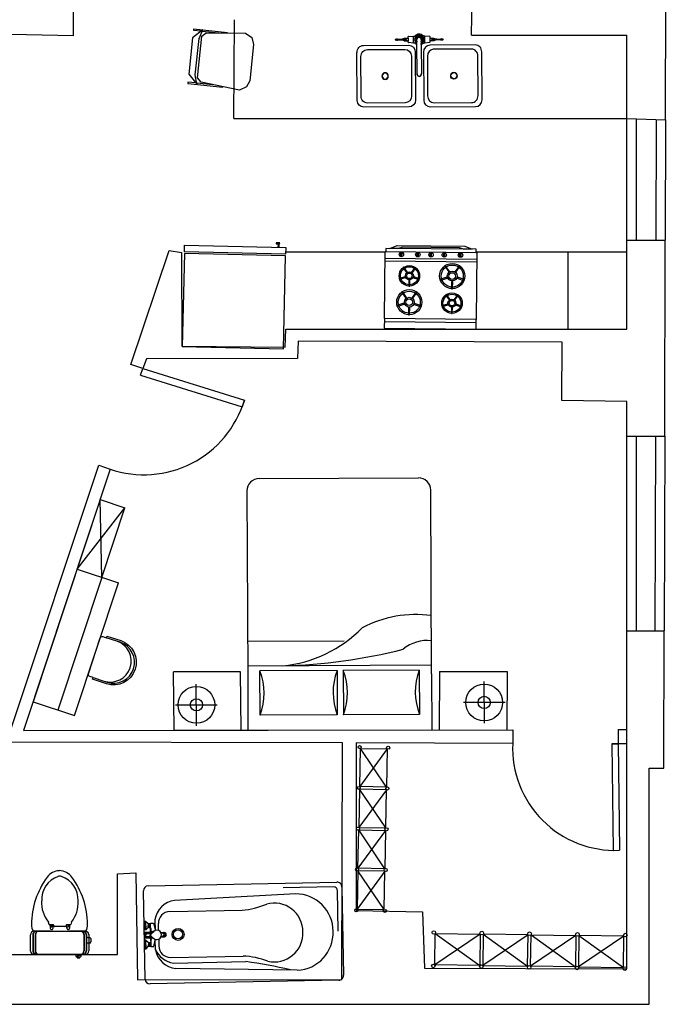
# Model space of a CAD drawing. Header units: inches. Extents: x -3371 to 2763, y -983 to 646.
# Tile 59 of 96: x 281 to 492, y 4 to 325. Entities that reach past the tile are written whole.
import ezdxf

# ---------------------------------------------------------------- set-up
doc = ezdxf.new("R2010")
doc.units = ezdxf.units.IN
doc.header["$LTSCALE"] = 12
doc.header["$MEASUREMENT"] = 0
doc.linetypes.add('DASHED', pattern=[19.05, 12.7, -6.35])
for name, color, linetype in [('3', 3, 'Continuous'), ('4', 4, 'Continuous'), ('7', 7, 'Continuous'), ('8', 8, 'Continuous'), ('C', 4, 'Continuous'), ('F', 1, 'Continuous'), ('KBH', 7, 'Continuous'), ('White', 7, 'Continuous'), ('图层1', 1, 'Continuous'), ('图层8', 8, 'Continuous')]:
    doc.layers.add(name, color=color, linetype=linetype)

msp = doc.modelspace()

# ---------------------------------------------------------------- linework, layer by layer
at = {"color": 7, "linetype": 'ByBlock'}
for p, q in [((340.42, 322), (337.14, 319.35)), ((337.46, 322.31), (337.41, 321.89)), ((337.41, 321.89), (339.95, 321.62)), ((337.46, 322.31), (348.47, 321.15)), ((339.26, 319.12), (340.42, 322)), ((340.38, 321.57), (345.46, 321.04)), ((337.14, 319.35), (335.89, 307.49)), ((338, 307.26), (339.26, 319.12)), ((338.76, 306.33), (340.2, 319.88)), ((340.2, 319.88), (341.6, 321.02)), ((341.6, 321.02), (354.44, 320.94)), ((354.44, 320.94), (356.42, 319.45)), ((356.42, 319.45), (357.05, 317.24)), ((357.05, 317.24), (355.79, 305.38)), ((335.89, 307.49), (338.54, 304.21)), ((338.54, 304.21), (338, 307.26)), ((339.9, 304.92), (338.76, 306.33)), ((355.79, 305.38), (354.72, 303.35)), ((335.62, 304.95), (335.57, 304.52)), ((335.57, 304.52), (347.01, 303.31)), ((338.16, 304.68), (335.62, 304.95)), ((343.66, 304.09), (338.58, 304.63)), ((352.47, 302.31), (339.9, 304.92)), ((354.72, 303.35), (352.47, 302.31))]:
    msp.add_line(p, q, dxfattribs=at)
at = {"color": 7}
for p, q in [((334.45, 249.49, 0), (334.5, 251.69, 0)), ((334.5, 251.69, 0), (367.55, 250.94, 0)), ((364.44, 252.47, 0), (364.43, 252.11, 0)), ((364.43, 252.11, 0), (365.54, 252.09, 0)), ((365.55, 252.44, 0), (364.44, 252.47, 0)), ((365.02, 252.1, 0), (365, 250.99, 0)), ((365, 250.99, 0), (365.35, 250.99, 0)), ((365.37, 252.09, 0), (365.02, 252.1, 0)), ((365.35, 250.99, 0), (365.37, 252.09, 0)), ((365.54, 252.09, 0), (365.55, 252.44, 0)), ((367.55, 250.94, 0), (367.5, 248.73, 0)), ((401.47, 250.61, 0), (403.89, 251.61, 0)), ((403.89, 251.61, 0), (426.01, 251.4, 0)), ((405.7, 251.03, 0), (404.33, 250.58, 0)), ((424.19, 250.85, 0), (405.7, 251.03, 0)), ((425.55, 250.38, 0), (424.19, 250.85, 0)), ((426.01, 251.4, 0), (428.41, 250.36, 0)), ((334.44, 248.94), (333.74, 218.64)), ((367.49, 248.18), (334.44, 248.94)), ((367.5, 248.73, 0), (334.45, 249.49, 0)), ((366.8, 217.88), (367.49, 248.18)), ((399.72, 227.72), (399.93, 249.58)), ((399.93, 249.58), (429.93, 249.3)), ((400.24, 250.62, 0), (400.23, 249.58, 0)), ((400.23, 249.58, 0), (429.63, 249.3, 0)), ((429.64, 250.35, 0), (400.24, 250.62, 0)), ((404.33, 250.58, 0), (401.47, 250.61, 0)), ((405.09, 247.94, -0.01), (405.1, 249.33, -0.01)), ((405.45, 247.93, -0.01), (405.47, 249.33, -0.01)), ((410.45, 247.89, -0.01), (410.46, 249.28, -0.01)), ((410.81, 247.88, -0.01), (410.83, 249.28, -0.01)), ((414.77, 247.84, -0.01), (414.78, 249.24, -0.01)), ((415.13, 247.84, -0.01), (415.15, 249.24, -0.01)), ((419.08, 247.8, -0.01), (419.1, 249.2, -0.01)), ((419.45, 247.8, -0.01), (419.46, 249.2, -0.01)), ((424.38, 247.75, -0.01), (424.39, 249.15, -0.01)), ((424.74, 247.75, -0.01), (424.75, 249.15, -0.01)), ((428.41, 250.36, 0), (425.55, 250.38, 0)), ((429.63, 249.3, 0), (429.64, 250.35, 0)), ((429.93, 249.3), (429.72, 227.43)), ((429.9, 246.18), (399.9, 246.46)), ((429.91, 247.03, 0), (399.91, 247.31, 0)), ((406.03, 244.55, -0.01), (405.79, 244.37, -0.01)), ((405.79, 244.37, -0.01), (406.93, 242.77, -0.01)), ((407.17, 242.94, -0.01), (406.03, 244.55, -0.01)), ((409.79, 244.5, -0.01), (408.61, 242.92, -0.01)), ((408.85, 242.74, -0.01), (410.03, 244.32, -0.01)), ((410.03, 244.32, -0.01), (409.79, 244.5, -0.01)), ((419.61, 245.11, -0.01), (419.31, 244.9, -0.01)), ((419.31, 244.9, -0.01), (420.71, 242.94, -0.01)), ((421, 243.15, -0.01), (419.61, 245.11, -0.01)), ((424.21, 245.06, -0.01), (422.77, 243.12, -0.01)), ((423.06, 242.9, -0.01), (424.5, 244.84, -0.01)), ((424.5, 244.84, -0.01), (424.21, 245.06, -0.01)), ((406.46, 241.41, -0.01), (404.59, 240.82, -0.01)), ((404.68, 240.53, -0.01), (406.55, 241.12, -0.01)), ((406.55, 241.12, -0.01), (406.46, 241.41, -0.01)), ((406.93, 242.77, -0.01), (407.17, 242.94, -0.01)), ((408.61, 242.92, -0.01), (408.85, 242.74, -0.01)), ((409.28, 241.36, -0.01), (409.18, 241.08, -0.01)), ((409.18, 241.08, -0.01), (411.05, 240.46, -0.01)), ((411.14, 240.74, -0.01), (409.28, 241.36, -0.01)), ((420.14, 241.27, -0.01), (417.84, 240.54, -0.01)), ((420.25, 240.92, -0.01), (420.14, 241.27, -0.01)), ((420.71, 242.94, -0.01), (421, 243.15, -0.01)), ((422.77, 243.12, -0.01), (423.06, 242.9, -0.01)), ((423.58, 241.22, -0.01), (423.46, 240.87, -0.01)), ((425.87, 240.45, -0.01), (423.58, 241.22, -0.01)), ((404.59, 240.82, -0.01), (404.68, 240.53, -0.01)), ((407.71, 240.26, -0.01), (407.69, 238.29, -0.01)), ((407.69, 238.29, -0.01), (407.98, 238.29, -0.01)), ((408, 240.25, -0.01), (407.71, 240.26, -0.01)), ((407.98, 238.29, -0.01), (408, 240.25, -0.01)), ((411.05, 240.46, -0.01), (411.14, 240.74, -0.01)), ((417.84, 240.54, -0.01), (417.94, 240.2, -0.01)), ((417.94, 240.2, -0.01), (420.25, 240.92, -0.01)), ((421.66, 239.86, -0.01), (421.63, 237.45, -0.01)), ((422.02, 239.86, -0.01), (421.66, 239.86, -0.01)), ((422, 237.44, -0.01), (422.02, 239.86, -0.01)), ((423.46, 240.87, -0.01), (425.75, 240.1, -0.01)), ((425.75, 240.1, -0.01), (425.87, 240.45, -0.01)), ((405.58, 236.59, -0.01), (405.29, 236.37, -0.01)), ((405.29, 236.37, -0.01), (406.68, 234.41, -0.01)), ((406.98, 234.62, -0.01), (405.58, 236.59, -0.01)), ((410.18, 236.53, -0.01), (408.75, 234.59, -0.01)), ((409.04, 234.38, -0.01), (410.47, 236.31, -0.01)), ((410.47, 236.31, -0.01), (410.18, 236.53, -0.01)), ((419.94, 235.62, -0.01), (419.69, 235.45, -0.01)), ((419.69, 235.45, -0.01), (420.84, 233.84, -0.01)), ((421.08, 234.02, -0.01), (419.94, 235.62, -0.01)), ((421.63, 237.45, -0.01), (422, 237.44, -0.01)), ((423.69, 235.57, -0.01), (422.52, 233.99, -0.01)), ((422.76, 233.82, -0.01), (423.93, 235.4, -0.01)), ((423.93, 235.4, -0.01), (423.69, 235.57, -0.01)), ((406.11, 232.74, -0.01), (403.81, 232.02, -0.01)), ((403.81, 232.02, -0.01), (403.92, 231.67, -0.01)), ((403.92, 231.67, -0.01), (406.22, 232.39, -0.01)), ((406.22, 232.39, -0.01), (406.11, 232.74, -0.01)), ((406.68, 234.41, -0.01), (406.98, 234.62, -0.01)), ((408.75, 234.59, -0.01), (409.04, 234.38, -0.01)), ((409.56, 232.69, -0.01), (409.44, 232.34, -0.01)), ((409.44, 232.34, -0.01), (411.73, 231.58, -0.01)), ((411.84, 231.92, -0.01), (409.56, 232.69, -0.01)), ((411.73, 231.58, -0.01), (411.84, 231.92, -0.01)), ((420.37, 232.48, -0.01), (418.49, 231.89, -0.01)), ((418.49, 231.89, -0.01), (418.58, 231.61, -0.01)), ((418.58, 231.61, -0.01), (420.46, 232.2, -0.01)), ((420.46, 232.2, -0.01), (420.37, 232.48, -0.01)), ((420.84, 233.84, -0.01), (421.08, 234.02, -0.01)), ((422.52, 233.99, -0.01), (422.76, 233.82, -0.01)), ((423.18, 232.44, -0.01), (423.09, 232.16, -0.01)), ((423.09, 232.16, -0.01), (424.95, 231.53, -0.01)), ((425.05, 231.81, -0.01), (423.18, 232.44, -0.01)), ((424.95, 231.53, -0.01), (425.05, 231.81, -0.01)), ((407.63, 231.33, -0.01), (407.61, 228.92, -0.01)), ((407.61, 228.92, -0.01), (407.97, 228.92, -0.01)), ((408, 231.33, -0.01), (407.63, 231.33, -0.01)), ((407.97, 228.92, -0.01), (408, 231.33, -0.01)), ((421.61, 231.33, -0.01), (421.59, 229.36, -0.01)), ((421.59, 229.36, -0.01), (421.89, 229.36, -0.01)), ((421.91, 231.33, -0.01), (421.61, 231.33, -0.01)), ((421.89, 229.36, -0.01), (421.91, 231.33, -0.01)), ((399.72, 227.72), (399.69, 224.59)), ((429.71, 226.39, 0), (399.71, 226.68, 0)), ((429.72, 227.43), (399.72, 227.72)), ((429.72, 227.43), (399.72, 227.72)), ((429.69, 224.31), (429.72, 227.43)), ((399.69, 224.59), (429.69, 224.31)), ((333.74, 218.64), (366.8, 217.88))]:
    msp.add_line(p, q, dxfattribs=at)
for centre, radius in [((405.28, 248.63, -0.01), 0.722), ((410.64, 248.58, -0.01), 0.722), ((414.96, 248.54, -0.01), 0.722), ((419.27, 248.5, -0.01), 0.722), ((424.56, 248.45, -0.01), 0.722), ((407.88, 241.69, -0.01), 3.34), ((407.88, 241.69, -0.01), 2.94), ((421.86, 241.61, -0.01), 4.1), ((421.86, 241.61, -0.01), 3.6), ((407.88, 241.69, -0.01), 1.3), ((407.88, 241.69, -0.01), 0.895), ((421.86, 241.61, -0.01), 1.6), ((421.86, 241.61, -0.01), 1.1), ((407.84, 233.08, -0.01), 4.1), ((407.84, 233.08, -0.01), 3.6), ((407.84, 233.08, -0.01), 1.6), ((421.78, 232.76, -0.01), 3.34), ((421.78, 232.76, -0.01), 2.94), ((407.84, 233.08, -0.01), 1.1), ((421.78, 232.76, -0.01), 1.3), ((421.78, 232.76, -0.01), 0.895)]:
    msp.add_circle(centre, radius, dxfattribs=at)
at = {"layer": '3', "color": 7}
for p, q in [((405.95, 318.88), (403.27, 318.86)), ((403.27, 318.71), (405.95, 318.72)), ((409.35, 317.65), (409.34, 319.98)), ((412.74, 317.67), (412.73, 320)), ((412.74, 317.67), (412.73, 320)), ((416.12, 318.93), (418.8, 318.94)), ((418.8, 318.79), (416.13, 318.77)), ((284.99, 26.58), (285, 21.26)), ((285.76, 26.58), (285.77, 21.26)), ((301.71, 26.62), (301.72, 21.3)), ((302.48, 26.62), (302.49, 21.3))]:
    msp.add_line(p, q, dxfattribs=at)
for centre, radius, start, end in [((405.83, 320.81), 1.93, 273.4774, 283.7259), ((405.85, 316.79), 1.93, 76.8433, 87.0918), ((400.15, 348.31), 30.02, 281.805, 282.9992), ((400.44, 289.23), 30.02, 77.57, 78.7642), ((406.88, 319.47), 0.404, 272.987, 330.2521), ((406.89, 318.14), 0.404, 30.3172, 87.5823), ((411.04, 318.83), 1.09, 310.2898, 230.2794), ((411.04, 318.83), 0.932, 318.875, 221.6942), ((411.04, 318.83), 1.36, 301.5642, 59.005), ((415.19, 319.51), 0.404, 210.3172, 267.5823), ((415.19, 318.18), 0.404, 92.987, 150.2521), ((421.63, 348.42), 30.02, 257.57, 258.7642), ((421.93, 289.34), 30.02, 101.805, 102.9992), ((416.22, 320.86), 1.93, 256.8433, 267.0918), ((416.24, 316.85), 1.93, 93.4774, 103.7259), ((286.24, 26.58), 1.25, 114.7498, 180.1298), ((287.01, 26.58), 1.25, 114.7498, 180.1298), ((300.45, 26.61), 1.25, 0.1298, 65.5099), ((301.22, 26.62), 1.25, 0.1298, 65.5099), ((286.25, 21.26), 1.25, 180.1298, 245.5099), ((287.02, 21.26), 1.25, 180.1298, 245.5099), ((300.47, 21.29), 1.25, 294.7498, 0.1298), ((301.24, 21.3), 1.25, 294.7498, 0.1298)]:
    msp.add_arc(centre, radius, start, end, dxfattribs=at)
at = {"layer": '4', "color": 7}
for p, q in [((392.88, 316.87), (407.67, 316.95)), ((429.38, 317.06), (414.59, 316.98)), ((390.86, 298.97), (390.78, 314.63)), ((409.79, 314.72), (409.87, 299.07)), ((412.49, 314.74), (412.57, 299.08)), ((431.58, 299.18), (431.5, 314.83)), ((407.77, 296.82), (392.98, 296.75)), ((414.69, 296.86), (429.48, 296.93)), ((290.29, 29.95), (290.08, 30.72)), ((291.63, 29.82), (290.47, 29.81)), ((291.82, 29.61), (291.82, 29.63)), ((293.84, 29.23), (292.2, 29.23)), ((295.47, 29.23), (293.84, 29.23)), ((295.85, 29.64), (295.85, 29.61)), ((297.2, 29.83), (296.04, 29.83)), ((297.59, 30.74), (297.39, 29.97)), ((284.24, 21.26), (284.23, 26.58)), ((290.62, 27.73), (285.37, 27.72)), ((285.37, 27.72), (290.76, 27.73)), ((290.62, 27.73), (290.76, 27.73)), ((290.76, 27.73), (302.09, 27.76)), ((302.09, 27.76), (296.92, 27.75)), ((302.92, 25.71), (303.49, 25.72)), ((303.23, 26.62), (303.24, 21.3)), ((302.55, 24.24), (302.54, 25.33)), ((303.49, 23.86), (302.93, 23.86)), ((303.87, 25.34), (303.87, 24.24)), ((293.75, 20.14), (285.39, 20.12)), ((302.11, 20.16), (293.75, 20.14))]:
    msp.add_line(p, q, dxfattribs=at)
for centre, radius, start, end in [((310.66, 29.9), 26.08, 143.7087, 179.8877), ((295.83, 38.04), 7.96, 108.8212, 183.1371), ((293.86, 42.31), 5.19, 91.9345, 144.4232), ((293.8, 44.23), 1.45, 68.1247, 112.1349), ((293.53, 42.31), 5.19, 35.8365, 88.3251), ((291.81, 38.03), 7.96, 357.1226, 71.4385), ((276.79, 29.82), 26.08, 0.3719, 36.551), ((297.89, 37.02), 10.04, 176.6586, 218.8746), ((289.75, 37), 10.04, 321.385, 3.6011), ((288.37, 29.76), 3.8, 177.1467, 212.8159), ((290.47, 30), 0.19, 195.1867, 270.1298), ((291.63, 29.63), 0.19, 0.1298, 90.1298), ((292.2, 29.61), 0.38, 180.1298, 270.1298), ((295.47, 29.61), 0.38, 270.1298, 0.1298), ((296.04, 29.64), 0.19, 90.1298, 180.1298), ((297.2, 30.02), 0.19, 270.1298, 345.0729), ((299.08, 29.79), 3.8, 327.4438, 3.1129), ((285.37, 26.58), 1.14, 90.1298, 180.1298), ((302.09, 26.62), 1.14, 0.1298, 90.1298), ((303.49, 25.34), 0.38, 0.1298, 90.1298), ((302.92, 25.33), 0.38, 90.1298, 180.1298), ((302.93, 24.24), 0.38, 180.1298, 270.1298), ((303.49, 24.24), 0.38, 270.1298, 0.1298), ((285.38, 21.26), 1.14, 180.1298, 270.1298), ((302.1, 21.3), 1.14, 270.1298, 0.1298)]:
    msp.add_arc(centre, radius, start, end, dxfattribs=at)
at = {"layer": '4', "color": 7, "extrusion": (0, 0, -1)}
for centre, start_param, end_param in [((392.9, 314.64), 1.570796, 3.141593), ((407.68, 314.71), 3.141593, 4.712389), ((392.97, 298.98), 0, 1.570796), ((407.76, 299.06), 4.712389, 6.283185)]:
    msp.add_ellipse(centre, major_axis=(0.01, -2.24), ratio=0.944444, start_param=start_param, end_param=end_param, dxfattribs=at)
at = {"layer": '4', "color": 7}
for centre, start_param, end_param in [((414.6, 314.75), 3.141593, 4.712389), ((429.39, 314.82), 1.570796, 3.141593), ((414.68, 299.09), 4.712389, 6.283185), ((429.47, 299.17), 0, 1.570796)]:
    msp.add_ellipse(centre, major_axis=(0.01, -2.24), ratio=0.944444, start_param=start_param, end_param=end_param, dxfattribs=at)
at = {"layer": '7', "color": 7}
for p, q in [((407.47, 319.27), (407.48, 318.34)), ((409.19, 317.73), (409.18, 319.9)), ((412.89, 317.75), (412.88, 319.92)), ((412.89, 317.75), (412.88, 319.92)), ((414.59, 319.3), (414.6, 318.38)), ((290.69, 29.81), (290.69, 28.71)), ((290.96, 29.34), (290.96, 29.54)), ((291.15, 29.73), (291.56, 29.73)), ((291.56, 29.15), (291.15, 29.15)), ((291.58, 28.71), (291.58, 29.15)), ((291.75, 29.54), (291.75, 29.34)), ((295.93, 29.55), (295.93, 29.35)), ((296.09, 28.72), (296.09, 29.16)), ((296.53, 29.74), (296.12, 29.74)), ((296.12, 29.16), (296.53, 29.16)), ((296.72, 29.35), (296.72, 29.55)), ((296.98, 29.83), (296.99, 28.72)), ((285.1, 26.58), (285.11, 21.26)), ((285.87, 26.58), (285.88, 21.26)), ((301.59, 26.62), (301.61, 21.3)), ((302.36, 26.62), (302.38, 21.3)), ((299.22, 19.38), (299.43, 19.38)), ((299.43, 19.38), (300.33, 19.38)), ((299.43, 19.38), (299.43, 19.07)), ((299.6, 19.07), (299.6, 19.38)), ((299.88, 19.38), (299.88, 19.07)), ((300.13, 19.38), (300.13, 19.07)), ((300.33, 19.07), (300.33, 19.38)), ((300.33, 19.38), (300.54, 19.38)), ((299.43, 19.07), (300.33, 19.07)), ((300.33, 19.07), (300.33, 19.07))]:
    msp.add_line(p, q, dxfattribs=at)
for centre, radius, start, end in [((291.15, 29.54), 0.19, 90.1298, 180.1298), ((291.15, 29.34), 0.19, 180.1298, 270.1298), ((291.56, 29.54), 0.19, 0.1298, 90.1298), ((291.56, 29.34), 0.19, 270.1298, 0.1298), ((296.12, 29.55), 0.19, 90.1298, 180.1298), ((296.12, 29.35), 0.19, 180.1298, 270.1298), ((296.53, 29.55), 0.19, 0.1298, 90.1298), ((296.53, 29.35), 0.19, 270.1298, 0.1298), ((286.24, 26.58), 1.14, 90.1298, 180.1298), ((287.01, 26.58), 1.14, 90.1298, 180.1298), ((291.14, 28.71), 0.446, 180.1298, 0.1298), ((296.54, 28.72), 0.446, 180.1298, 0.1298), ((300.45, 26.61), 1.14, 0.1298, 90.1298), ((301.22, 26.62), 1.14, 0.1298, 90.1298), ((286.25, 21.26), 1.14, 180.1298, 270.1298), ((287.02, 21.26), 1.14, 180.1298, 270.1298), ((299.27, 19.66), 0.286, 160.2129, 259.8046), ((299.66, 19.4), 0.752, 86.9446, 151.3319), ((299.79, 17.9), 2.02, 60.9276, 113.0224), ((300.23, 18.6), 1.19, 63.0116, 139.2719), ((300.09, 19.4), 0.752, 28.9278, 93.3151), ((300.47, 21.29), 1.14, 270.1298, 0.1298), ((300.48, 19.67), 0.286, 280.455, 20.0468), ((301.24, 21.3), 1.14, 270.1298, 0.1298)]:
    msp.add_arc(centre, radius, start, end, dxfattribs=at)
at = {"layer": '8', "color": 7}
for p, q in [((406.26, 319.26), (407.47, 319.27)), ((407.48, 318.34), (406.26, 318.34)), ((407.47, 319.27), (407.47, 319.77)), ((407.48, 317.92), (407.48, 318.34)), ((407.54, 319.85), (409.18, 319.97)), ((409.18, 319.9), (409.34, 319.98)), ((409.18, 319.97), (409.18, 319.9)), ((409.34, 319.98), (409.73, 319.98)), ((412.33, 320), (412.73, 320)), ((412.73, 320), (412.88, 319.92)), ((412.88, 319.92), (412.88, 319.99)), ((412.88, 319.99), (414.52, 319.88)), ((414.59, 319.81), (414.59, 319.3)), ((414.59, 319.3), (415.81, 319.31)), ((415.81, 318.38), (414.6, 318.38)), ((414.6, 318.38), (414.6, 317.95)), ((394.16, 315.54), (406.41, 315.6)), ((409.19, 317.66), (407.55, 317.84)), ((409.35, 317.65), (409.19, 317.73)), ((409.19, 317.73), (409.19, 317.66)), ((409.75, 317.65), (409.35, 317.65)), ((410.39, 307.73), (410.35, 317.23)), ((411.74, 317.23), (411.79, 307.74)), ((412.74, 317.67), (412.34, 317.67)), ((412.89, 317.75), (412.74, 317.67)), ((414.53, 317.87), (412.89, 317.68)), ((412.89, 317.68), (412.89, 317.75)), ((428.12, 315.71), (415.67, 315.64)), ((392.12, 300.32), (392.06, 313.29)), ((408.53, 313.37), (408.6, 300.4)), ((413.77, 313.4), (413.83, 300.43)), ((430.3, 300.51), (430.24, 313.48)), ((406.49, 298.16), (394.24, 298.1)), ((415.95, 298.2), (428.2, 298.27))]:
    msp.add_line(p, q, dxfattribs=at)
for centre, radius, start, end in [((403.29, 318.79), 0.0788, 100.136, 260.4333), ((403.76, 317.21), 1.73, 81.228, 106.5253), ((403.75, 320.37), 1.73, 254.044, 279.3412), ((404.68, 332.34), 13.44, 267.2117, 271.309), ((404.82, 305.25), 13.44, 89.2603, 93.3575), ((404.65, 322.52), 3.64, 275.3183, 296.2338), ((404.71, 315.21), 3.49, 63.6629, 85.4644), ((407.55, 319.77), 0.0776, 94.6167, 180.2846), ((411.04, 318.83), 1.74, 42.2119, 138.3574), ((414.51, 319.81), 0.0776, 0.2846, 85.9525), ((417.38, 322.59), 3.64, 244.3354, 265.251), ((417.4, 315.27), 3.49, 95.1049, 116.9064), ((417.26, 332.4), 13.44, 269.2603, 273.3575), ((417.39, 305.31), 13.44, 87.2117, 91.309), ((418.33, 317.28), 1.73, 74.044, 99.3412), ((418.31, 320.44), 1.73, 261.228, 286.5253), ((418.79, 318.86), 0.0788, 280.136, 80.4333), ((407.56, 317.92), 0.0776, 180.2846, 265.9525), ((411.04, 318.83), 1.74, 222.2119, 246.6494), ((411.04, 318.83), 1.74, 293.9198, 318.3574), ((414.52, 317.95), 0.0776, 274.6167, 0.2846), ((410.8, 307.47), 0.484, 147.1094, 184.4571), ((411.09, 307.56), 0.787, 189.6012, 350.968), ((411.39, 307.47), 0.484, 356.1122, 33.4598)]:
    msp.add_arc(centre, radius, start, end, dxfattribs=at)
at = {"layer": '8', "color": 7, "extrusion": (0, 0, -1)}
for centre, start_param, end_param in [((394.17, 313.3), 1.570796, 3.141593), ((406.42, 313.36), 3.141593, 4.712389), ((394.23, 300.33), 6.283185, 7.853982), ((406.48, 300.39), 4.712389, 6.283185)]:
    msp.add_ellipse(centre, major_axis=(0.01, -2.24), ratio=0.944444, start_param=start_param, end_param=end_param, dxfattribs=at)
at = {"layer": '8', "color": 7}
for centre, start_param, end_param in [((415.88, 313.41), 3.234368, 4.712389), ((428.13, 313.47), 1.570796, 3.141593), ((415.94, 300.44), 4.712389, 6.283185), ((428.19, 300.5), 6.283185, 7.853982)]:
    msp.add_ellipse(centre, major_axis=(0.01, -2.24), ratio=0.944444, start_param=start_param, end_param=end_param, dxfattribs=at)
at = {"layer": 'C', "color": 7}
for points in [[(304.66, 110.54), (308.12, 109.4, 1), (312.41, 122.4)], [(308.12, 109.4), (309.21, 109.04, 1), (313.49, 122.05), (312.41, 122.4)], [(312.41, 122.4), (308.94, 123.55, 0.414214)]]:
    msp.add_lwpolyline(points, format="xyb", dxfattribs=at)
at = {"layer": 'F', "color": 7}
msp.add_lwpolyline([(308.94, 123.55), (309.12, 124.09), (313.67, 122.59, -1), (309.03, 108.5), (304.48, 110), (304.66, 110.54), (303.57, 110.9, -0.414214), (303.14, 111.76), (306.99, 123.47, -0.414214), (307.86, 123.9)], format="xyb", close=True, dxfattribs=at)
at = {"layer": 'KBH', "color": 7}
for p, q in [((410.32, 319.99), (409.73, 319.98)), ((410.34, 318.21), (410.34, 318.82)), ((412.33, 320), (411.74, 319.99)), ((411.74, 318.83), (411.74, 318.21)), ((410.33, 317.66), (409.75, 317.65)), ((410.34, 317.65), (410.34, 318.21)), ((410.35, 317.23), (410.34, 317.65)), ((411.74, 318.21), (411.74, 317.66)), ((411.74, 317.23), (411.74, 317.66)), ((411.75, 317.66), (412.34, 317.67)), ((410.39, 307.66), (410.39, 307.73)), ((411.79, 307.74), (411.79, 307.67))]:
    msp.add_line(p, q, dxfattribs=at)
for centre, radius, start, end in [((411.04, 318.83), 1.36, 121.5642, 239.005), ((411.04, 318.83), 1.36, 59.005, 121.5642), ((411.04, 318.83), 0.699, 0.2846, 180.2846), ((411.04, 318.83), 1.36, 239.005, 239.435), ((411.04, 318.83), 1.36, 301.1342, 301.5642), ((411.09, 307.6), 0.702, 175.239, 5.3302)]:
    msp.add_arc(centre, radius, start, end, dxfattribs=at)
at = {"layer": 'KBH', "color": 7, "extrusion": (0, 0, -1)}
for major_axis in [(0.01, -1.12), (0, -1.01)]:
    msp.add_ellipse((399.95, 306.89), major_axis=major_axis, ratio=0.944444, dxfattribs=at)
at = {"layer": 'KBH', "color": 7}
for major_axis in [(0.01, -1.12), (0, -1.01)]:
    msp.add_ellipse((422.41, 307.01), major_axis=major_axis, ratio=0.944444, dxfattribs=at)
at = {"layer": 'White', "color": 7}
for p, q in [((298.27, 319.99), (298.74, 581.22)), ((491.47, 292.64), (491.72, 389.85)), ((428.2, 320.3), (428.4, 337.25)), ((350.63, 293.02), (350.78, 325.3)), ((298.27, 319.99), (277.8, 320.5)), ((428.2, 320.3), (478.87, 320.3)), ((478.87, 224.27), (478.87, 320.3)), ((350.63, 293.02), (478.87, 293.02)), ((478.87, 293.02), (491.47, 292.64)), ((478.87, 253.3), (491.36, 253.3)), ((491.2, 189.3), (491.36, 253.3)), ((317, 212.74), (329.45, 249.98)), ((329.45, 249.98), (333.51, 249.32)), ((333.51, 249.32), (333.67, 218.73)), ((367.6, 249.47), (399.93, 249.47)), ((429.63, 249.53, 0), (478.87, 249.47)), ((459.66, 224.27), (459.66, 249.49)), ((367.3, 218.44), (367.6, 224.27)), ((367.6, 224.27), (478.87, 224.27)), ((333.67, 218.73), (367.3, 218.44)), ((371.58, 220.36), (371.33, 214.74)), ((457.77, 219.98), (371.58, 220.36)), ((457.58, 201.03), (457.77, 219.98)), ((320.88, 211.44), (317, 212.74)), ((322.13, 214.58), (320.88, 211.44)), ((371.33, 214.74), (322.13, 214.58)), ((320.16, 209.3), (320.88, 211.44)), ((320.16, 209.3), (353.3, 198.94)), ((320.88, 211.44), (354.02, 201.08)), ((354.02, 201.08), (353.3, 198.94)), ((478.87, 200.63), (457.58, 201.03)), ((478.87, 15.49), (478.87, 200.63)), ((478.87, 189.3), (491.2, 189.3)), ((277.67, 93.3), (306.52, 179.85)), ((310.22, 178.59), (281.99, 93.31)), ((306.52, 179.85), (310.22, 178.59)), ((358.84, 175.49), (410.84, 175.72)), ((354.86, 171.47), (355.13, 111.47)), ((415.12, 111.74), (414.86, 171.74)), ((306.94, 168.68), (285.06, 102.59)), ((307.53, 143.23), (306.94, 168.68)), ((306.94, 168.68), (315.06, 165.99)), ((299.41, 145.92), (315.06, 165.99)), ((307.53, 143.23), (315.06, 165.99)), ((299.41, 145.92), (312.95, 141.44)), ((298.61, 98.1), (312.95, 141.44)), ((478.87, 125.78), (491.03, 125.78)), ((490.91, 80.91), (491.03, 125.78)), ((417.68, 112.49), (439.77, 112.57)), ((439.77, 112.57), (439.72, 93.49)), ((352.79, 112.46), (330.92, 112.36)), ((331.13, 93.37), (330.92, 112.36)), ((353.01, 93.4), (352.79, 112.46)), ((355.13, 111.47), (355.2, 93.4)), ((415.12, 111.74), (415.21, 93.47)), ((417.68, 112.49), (417.63, 93.47)), ((338.4, 94.83), (338.34, 108.43)), ((432.34, 95.61), (432.28, 109.21)), ((285.06, 102.59), (298.61, 98.1)), ((331.57, 101.6), (345.17, 101.66)), ((439.11, 102.44), (425.51, 102.38)), ((281.99, 93.31), (441.59, 93.5)), ((331.13, 93.37), (439.72, 93.49)), ((441.59, 93.5), (441.59, 89.04)), ((475.97, 93.54), (478.87, 93.55)), ((475.97, 93.54), (475.97, 89.08)), ((386.03, 89.19), (274.31, 89.5)), ((385.83, 12.01), (386.03, 89.19)), ((390.56, 89.18), (390.54, 34.48)), ((441.59, 89.04), (390.56, 89.18)), ((478.87, 88.93), (473.97, 88.95)), ((473.97, 88.95), (474.4, 54.12)), ((473.97, 88.95), (475.97, 88.94)), ((475.97, 89.08), (476.4, 54.15)), ((486.18, 3.96), (486.18, 80.91)), ((486.18, 80.91), (490.91, 80.91)), ((474.4, 54.12), (476.4, 54.15)), ((312.59, 20.16), (312.67, 46.48)), ((312.67, 46.48), (318.63, 46.81)), ((318.63, 46.81), (319.11, 11.82)), ((322.63, 42.53), (384.22, 43.73)), ((383.16, 42.23), (366.73, 41.91)), ((385.85, 42.16), (386.41, 13.35)), ((321.62, 12.08), (321.06, 40.9)), ((370.81, 39.95), (331.24, 37.77)), ((384.65, 27.73), (384.39, 41.06)), ((329.67, 34.15), (353.31, 34.61)), ((390.54, 34.48), (412.17, 34.04)), ((412.17, 34.04), (412.79, 15.64)), ((321.45, 31.01), (321.77, 31.02)), ((321.51, 28.14), (321.45, 31.01)), ((321.77, 31.02), (321.83, 28.14)), ((321.77, 31.02), (322.59, 30.24)), ((321.83, 28.14), (322.61, 28.96)), ((322.59, 30.24), (322.59, 30.16)), ((322.59, 30.16), (322.79, 30.16)), ((322.59, 30.16), (322.6, 29.6)), ((322.61, 29.04), (322.6, 29.6)), ((322.61, 29.04), (322.81, 29.04)), ((322.61, 28.96), (322.61, 29.04)), ((322.79, 30.16), (322.87, 30.24)), ((322.79, 30.16), (322.8, 29.6)), ((322.87, 30.08), (322.79, 29.96)), ((322.8, 29.8), (322.88, 29.72)), ((322.81, 29.04), (322.8, 29.6)), ((322.8, 29.4), (322.88, 29.48)), ((322.89, 29.12), (322.81, 29.24)), ((322.81, 29.04), (322.89, 28.96)), ((322.87, 30.24), (323.19, 30.25)), ((322.87, 30.08), (322.87, 30.24)), ((323.19, 30.09), (322.87, 30.08)), ((322.88, 29.72), (323.2, 29.73)), ((322.88, 29.72), (322.88, 29.6)), ((322.88, 29.48), (322.88, 29.6)), ((322.88, 29.48), (323.2, 29.49)), ((323.21, 29.13), (322.89, 29.12)), ((322.89, 29.12), (322.89, 28.96)), ((322.89, 28.96), (323.21, 28.97)), ((323.19, 30.25), (323.19, 30.09)), ((323.19, 30.25), (323.27, 30.17)), ((323.19, 30.09), (323.27, 30.01)), ((323.2, 29.73), (323.28, 29.81)), ((323.2, 29.73), (323.2, 29.61)), ((323.2, 29.49), (323.2, 29.61)), ((323.2, 29.49), (323.28, 29.41)), ((323.21, 29.13), (323.29, 29.21)), ((323.21, 28.97), (323.21, 29.13)), ((323.21, 28.97), (323.29, 29.05)), ((323.35, 30.17), (323.27, 30.17)), ((323.27, 30.17), (323.28, 29.61)), ((323.29, 29.05), (323.28, 29.61)), ((323.37, 29.05), (323.29, 29.05)), ((323.34, 30.37), (324.34, 30.39)), ((323.35, 30.17), (323.34, 30.37)), ((323.37, 29.05), (323.35, 30.17)), ((323.38, 28.61), (323.37, 29.05)), ((324.34, 30.39), (324.9, 28.36)), ((324.84, 31.45), (324.91, 28)), ((326, 28.02), (325.95, 30.23)), ((321.83, 28.14), (321.51, 28.14)), ((321.52, 27.38), (323.36, 27.41)), ((321.53, 26.98), (321.52, 27.38)), ((322.28, 26.99), (321.53, 26.98)), ((322.3, 25.95), (321.55, 25.94)), ((321.55, 25.94), (321.56, 25.54)), ((321.77, 26.94), (323.29, 27.09)), ((321.77, 26.94), (321.78, 26.46)), ((321.78, 26.84), (323.29, 26.99)), ((321.79, 25.98), (321.78, 26.46)), ((321.79, 26.08), (323.31, 25.99)), ((321.79, 25.98), (323.31, 25.89)), ((321.85, 26.94), (321.86, 26.46)), ((321.87, 25.98), (321.86, 26.46)), ((323.29, 27.09), (323.3, 26.49)), ((323.31, 25.89), (323.3, 26.49)), ((323.36, 27.41), (323.37, 27.13)), ((323.4, 25.57), (323.39, 25.86)), ((323.53, 27.09), (323.68, 27.1)), ((323.53, 27.09), (323.54, 26.49)), ((323.55, 25.89), (323.54, 26.49)), ((323.55, 25.89), (323.7, 25.9)), ((323.91, 27.19), (324.45, 27.67)), ((323.93, 25.82), (324.5, 25.36)), ((326.72, 27.39), (327.89, 27.3)), ((326.74, 27.36), (327.73, 27.26)), ((326.8, 25.81), (327.91, 25.94)), ((326.82, 25.84), (327.75, 25.98)), ((326.85, 27.15), (327.37, 27.09)), ((326.9, 26.06), (327.39, 26.13)), ((321.56, 25.54), (323.4, 25.57)), ((321.89, 24.86), (321.57, 24.86)), ((321.57, 24.86), (321.6, 23.38)), ((321.6, 23.38), (321.62, 22.54)), ((321.62, 22.54), (321.63, 21.98)), ((321.95, 21.98), (321.89, 24.86)), ((321.89, 24.86), (322.71, 24.08)), ((321.95, 21.98), (322.73, 22.8)), ((322.71, 24.08), (322.71, 24)), ((322.71, 24), (322.72, 23.44)), ((322.71, 24), (322.91, 24)), ((322.73, 22.88), (322.72, 23.44)), ((322.73, 22.88), (322.93, 22.88)), ((322.73, 22.8), (322.73, 22.88)), ((322.91, 24), (322.99, 24.08)), ((322.91, 24), (322.92, 23.44)), ((322.99, 23.92), (322.91, 23.8)), ((322.92, 23.64), (323, 23.56)), ((322.93, 22.88), (322.92, 23.44)), ((322.92, 23.24), (323, 23.32)), ((323.01, 22.96), (322.93, 23.08)), ((322.93, 22.88), (323.01, 22.8)), ((322.99, 24.08), (323.31, 24.09)), ((322.99, 23.92), (322.99, 24.08)), ((323.31, 23.93), (322.99, 23.92)), ((323, 23.56), (323.32, 23.57)), ((323, 23.56), (323, 23.44)), ((323, 23.32), (323, 23.44)), ((323, 23.32), (323.32, 23.33)), ((323.33, 22.97), (323.01, 22.96)), ((323.01, 22.96), (323.01, 22.8)), ((323.01, 22.8), (323.33, 22.81)), ((323.31, 24.09), (323.39, 24.01)), ((323.31, 24.09), (323.31, 23.93)), ((323.31, 23.93), (323.39, 23.85)), ((323.32, 23.57), (323.4, 23.65)), ((323.32, 23.57), (323.32, 23.45)), ((323.32, 23.33), (323.32, 23.45)), ((323.32, 23.33), (323.4, 23.25)), ((323.33, 22.97), (323.41, 23.05)), ((323.33, 22.81), (323.33, 22.97)), ((323.33, 22.81), (323.41, 22.89)), ((323.39, 24.01), (323.4, 23.45)), ((323.47, 24.01), (323.39, 24.01)), ((323.41, 22.89), (323.4, 23.45)), ((323.49, 22.89), (323.41, 22.89)), ((323.46, 24.45), (323.47, 24.01)), ((323.47, 24.01), (323.49, 22.89)), ((323.49, 22.89), (323.49, 22.69)), ((323.49, 22.69), (324.49, 22.71)), ((324.49, 22.71), (324.97, 24.76)), ((325.03, 21.67), (324.97, 25.16)), ((326.06, 25.1), (326.1, 22.93)), ((236.54, 20.08), (312.59, 20.16)), ((321.63, 21.98), (321.95, 21.98)), ((329.96, 19.17), (353.6, 19.63)), ((330.92, 17.35), (354.48, 17.81)), ((371.29, 14.98), (331.68, 15.61)), ((412.79, 15.64), (478.87, 15.49)), ((319.11, 11.82), (385.83, 12.01)), ((384.84, 11.72), (323.25, 10.52)), ((236.31, 3.87), (486.18, 3.96))]:
    msp.add_line(p, q, dxfattribs=at)
at = {"layer": 'White', "color": 7, "linetype": 'Continuous'}
for p, q in [((481.87, 292.93), (481.87, 253.3)), ((488.47, 292.73), (488.36, 253.3)), ((491.47, 292.64), (491.36, 253.3)), ((481.87, 189.3), (481.87, 125.78)), ((488.2, 189.3), (488.03, 125.79)), ((491.2, 189.3), (491.03, 125.78))]:
    msp.add_line(p, q, dxfattribs=at)
at = {"layer": 'White', "color": 7, "linetype": 'DASHED', "ltscale": 2}
msp.add_line((307.53, 143.23), (293.19, 99.9), dxfattribs=at)
at = {"layer": 'White', "color": 7, "linetype": 'ByBlock'}
for p, q in [((386.55, 122.41), (355.08, 122.27)), ((415.11, 114.54), (355.11, 114.27)), ((384.29, 112.8), (359.12, 112.69)), ((359.18, 98.29), (359.12, 112.69)), ((384.29, 112.8), (384.35, 98.4)), ((411.12, 112.92), (386.29, 112.81)), ((386.29, 112.81), (386.35, 98.41)), ((411.12, 112.92), (411.18, 98.52)), ((384.35, 98.4), (359.18, 98.29)), ((411.18, 98.52), (386.35, 98.41))]:
    msp.add_line(p, q, dxfattribs=at)
at = {"layer": 'White', "color": 7}
for centre, radius in [((338.37, 101.63), 6), ((432.31, 102.41), 6), ((338.37, 101.63), 2), ((432.31, 102.41), 2), ((332.38, 26.7), 1.96), ((332.38, 26.7), 1.44)]:
    msp.add_circle(centre, radius, dxfattribs=at)
for centre, radius, start, end in [((321.32, 210.87), 34.13, 251.0305, 343.3386), ((358.86, 171.49), 4, 90.252, 180.252), ((410.86, 171.72), 4, 0.252, 90.252), ((474.99, 87.55), 33.43, 177.4443, 272.4098), ((322.66, 40.93), 1.6, 91.1192, 181.1192), ((383.19, 41.03), 1.2, 1.1192, 91.1192), ((384.25, 42.13), 1.6, 1.1192, 91.1192), ((370.73, 27.69), 12.26, 0.0453, 89.6498), ((332.06, 30.54), 7.27, 96.4192, 172.844), ((350.91, 61.25), 26.75, 275.1421, 292.8772), ((363.75, 27.55), 9.38, 359.6624, 105.0885), ((329.72, 30.37), 3.77, 90.8008, 182.1428), ((322.68, 26.48), 1.02, 153.0467, 209.1917), ((322.88, 27.78), 0.491, 310.351, 344.5073), ((323.41, 26.93), 0.2, 54.2493, 127.9891), ((323.43, 26.05), 0.2, 234.2493, 307.9891), ((321.47, 28.17), 1.95, 344.5073, 12.9592), ((321.74, 28.21), 1.87, 330.3966, 9.926), ((323.11, 28.45), 0.479, 9.926, 56.3232), ((324.3, 26.56), 1.08, 83.8864, 148.3111), ((321.81, 24.79), 1.87, 352.3124, 31.8418), ((324.3, 26.54), 1.08, 219.1372, 273.809), ((323.67, 27.46), 0.36, 271.1192, 311.565), ((323.71, 25.54), 0.36, 50.6734, 91.1192), ((325.46, 26.53), 1.52, 230.6734, 131.565), ((326.15, 28.71), 1.3, 195.4195, 212.9816), ((327.32, 26.63), 0.462, 358.325, 83.5245), ((327.32, 26.59), 0.462, 278.7138, 3.9134), ((327.37, 26.47), 0.857, 10.1787, 65.7995), ((327.65, 26.53), 0.735, 8.1002, 84.1381), ((327.37, 26.74), 0.857, 296.4389, 352.0597), ((327.65, 26.7), 0.735, 278.1002, 354.1381), ((327.83, 26.55), 0.756, 6.6115, 85.6269), ((327.82, 26.69), 0.756, 276.6115, 355.6269), ((363.76, 27.09), 9.38, 257.1499, 2.576), ((370.74, 27.23), 12.26, 272.5886, 2.1931), ((322.93, 25.26), 0.491, 17.7311, 38.8311), ((321.54, 24.82), 1.95, 349.2792, 17.7311), ((323.18, 24.6), 0.479, 305.9152, 352.3124), ((326.24, 24.47), 1.3, 152.8075, 166.8189), ((329.87, 22.94), 3.77, 180.0955, 271.4375), ((331.8, 24.64), 7.35, 202.8926, 263.1126), ((332.21, 22.86), 7.27, 189.3944, 265.8191), ((352.24, -7.09), 26.75, 69.3611, 87.0963), ((338.66, -107.53), 126.33, 76.0813, 82.8097), ((384.81, 13.32), 1.6, 271.1192, 1.1192), ((323.22, 12.12), 1.6, 181.1192, 271.1192)]:
    msp.add_arc(centre, radius, start, end, dxfattribs=at)
at = {"layer": 'White', "color": 7, "linetype": 'ByBlock'}
for centre, radius, start, end in [((409.92, 94.26), 36.87, 82.0156, 118.1825), ((362.08, 156.97), 42.88, 276.0039, 315.2044), ((413.64, 110.56), 12.07, 83.1229, 130.3137), ((360.54, 302.13), 187.9, 271.8354, 283.9457), ((340.42, 105.41), 20.07, 339.2239, 21.2802), ((403.05, 105.68), 20.07, 159.2239, 201.2802), ((367.59, 105.53), 20.07, 339.2239, 21.2802), ((429.88, 105.8), 20.07, 159.2239, 201.2802)]:
    msp.add_arc(centre, radius, start, end, dxfattribs=at)
at = {"layer": '图层1', "color": 7}
for p, q in [((391.66, 74.93), (391.91, 87.43)), ((391.91, 87.43), (400.66, 87.25)), ((400.66, 87.25), (400.41, 74.75)), ((391.64, 74.11), (391.38, 61.6)), ((400.39, 73.93), (391.64, 74.11)), ((400.41, 74.75), (391.66, 74.93)), ((400.14, 61.43), (400.39, 73.93)), ((391.38, 61.6), (400.14, 61.43)), ((391.11, 48.28), (391.37, 60.78)), ((391.37, 60.78), (400.12, 60.61)), ((400.12, 60.61), (399.87, 48.1)), ((399.87, 48.1), (391.11, 48.28)), ((391.1, 47.46), (390.84, 34.96)), ((399.85, 47.29), (391.1, 47.46)), ((399.6, 34.78), (399.85, 47.29)), ((390.84, 34.96), (399.6, 34.78)), ((416.2, 16.71), (416.34, 26.98)), ((416.34, 26.98), (431, 26.78)), ((431, 26.78), (430.86, 16.51)), ((431.96, 26.76), (431.82, 16.5)), ((446.62, 26.56), (431.96, 26.76)), ((446.48, 16.3), (446.62, 26.56)), ((447.44, 16.29), (447.58, 26.55)), ((447.58, 26.55), (462.25, 26.35)), ((462.25, 26.35), (462.11, 16.09)), ((463.21, 26.34), (463.07, 16.07)), ((477.87, 26.13), (463.21, 26.34)), ((477.73, 15.87), (477.87, 26.13)), ((430.86, 16.51), (416.2, 16.71)), ((431.82, 16.5), (446.48, 16.3)), ((462.11, 16.09), (447.44, 16.29)), ((463.07, 16.07), (477.73, 15.87))]:
    msp.add_line(p, q, dxfattribs=at)
for centre, radius in [((391.63, 87.84), 0.5), ((400.96, 87.65), 0.5), ((391.36, 74.52), 0.5), ((391.36, 74.52), 0.5), ((400.69, 74.33), 0.5), ((400.69, 74.33), 0.5), ((391.09, 61.2), 0.5), ((391.09, 61.2), 0.5), ((400.42, 61.01), 0.5), ((400.42, 61.01), 0.5), ((390.82, 47.88), 0.5), ((390.82, 47.88), 0.5), ((400.14, 47.69), 0.5), ((400.14, 47.69), 0.5), ((390.55, 34.56), 0.5), ((399.87, 34.37), 0.5), ((415.86, 27.32), 0.587), ((431.49, 27.11), 0.587), ((431.49, 27.11), 0.587), ((447.11, 26.89), 0.587), ((447.11, 26.89), 0.587), ((462.73, 26.68), 0.587), ((462.73, 26.68), 0.587), ((478.35, 26.46), 0.587), ((415.71, 16.38), 0.587), ((431.34, 16.17), 0.587), ((431.34, 16.17), 0.587), ((446.96, 15.96), 0.587), ((446.96, 15.96), 0.587), ((462.58, 15.74), 0.587), ((462.58, 15.74), 0.587), ((478.2, 15.53), 0.587)]:
    msp.add_circle(centre, radius, dxfattribs=at)
at = {"layer": '图层8', "color": 7}
for p, q in [((400.66, 87.25), (391.66, 74.93)), ((400.41, 74.75), (391.91, 87.43)), ((400.14, 61.43), (391.64, 74.11)), ((400.39, 73.93), (391.38, 61.6)), ((400.12, 60.61), (391.11, 48.28)), ((399.87, 48.1), (391.37, 60.78)), ((399.85, 47.29), (390.84, 34.96)), ((399.6, 34.78), (391.1, 47.46)), ((431, 26.78), (416.2, 16.71)), ((416.34, 26.98), (430.86, 16.51)), ((446.62, 26.56), (431.82, 16.5)), ((431.96, 26.76), (446.48, 16.3)), ((462.25, 26.35), (447.44, 16.29)), ((447.58, 26.55), (462.11, 16.09)), ((477.87, 26.13), (463.07, 16.07)), ((463.21, 26.34), (477.73, 15.87))]:
    msp.add_line(p, q, dxfattribs=at)

doc.saveas('drawing.dxf')
